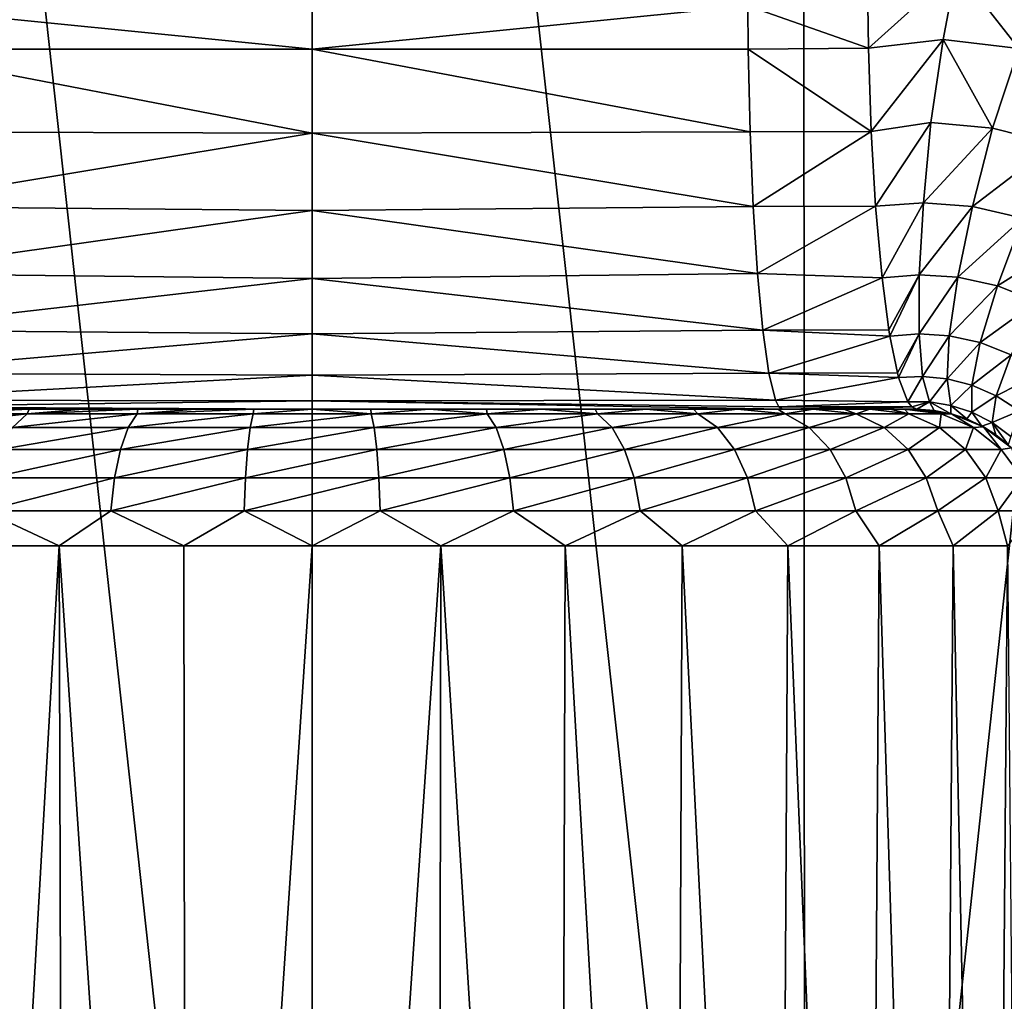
# Model space of a CAD drawing. Header units: metres. Extents: x -136 to 36, y -255 to -20.
# Tile 37 of 60: x -1.62 to 3.83, y -74.78 to -69.34. Entities that reach past the tile are written whole.
import ezdxf

# ---------------------------------------------------------------- set-up
doc = ezdxf.new("R2010")
doc.units = ezdxf.units.M
doc.layers.add('solid_11422034', color=7, linetype='CONTINUOUS')

msp = doc.modelspace()

# ---------------------------------------------------------------- linework, layer by layer
at = {"layer": 'solid_11422034'}
for points in [[(-2.72043, -82.752068, 22.616604), (0, -82.756546, 22.779589), (-2.717664, -58.004364, 22.834444)], [(0, -82.756546, 22.779589), (0, -58.004364, 22.995598), (-2.717664, -58.004364, 22.834444)], [(2.730048, -82.752037, 22.615444), (2.717648, -58.004364, 22.834446), (0, -58.004364, 22.995598)], [(0, -82.756546, 22.779589), (2.730048, -82.752037, 22.615444), (0, -58.004364, 22.995598)], [(2.730048, -82.752037, 22.615444), (5.397205, -58.004364, 22.353249), (2.717648, -58.004364, 22.834446)], [(2.730048, -82.752037, 22.615444), (5.427132, -82.739326, 22.123806), (5.397205, -58.004364, 22.353249)], [(0.000091, -69.506432, -22.808887), (-2.411565, -69.267242, -22.678011), (0.000091, -69.02182, -22.756872)], [(0.000091, -69.506432, -22.808887), (0.000091, -69.02182, -22.756872), (2.411792, -69.26725, -22.677948)], [(3.076987, -69.260651, -22.614904), (3.568482, -69.061996, -22.541712), (3.08105, -69.501808, -22.651936)], [(3.493607, -69.453751, -22.586523), (3.08105, -69.501808, -22.651936), (3.568482, -69.061996, -22.541712)], [(3.493607, -69.453751, -22.586523), (3.568482, -69.061996, -22.541712), (3.914313, -69.503181, -22.517572)], [(3.914313, -69.503181, -22.517572), (3.568482, -69.061996, -22.541712), (4.040358, -69.197083, -22.473804)], [(0.000091, -69.506432, -22.808887), (-2.414492, -69.507729, -22.715672), (-2.411565, -69.267242, -22.678011)], [(0.000091, -69.506432, -22.808887), (2.411792, -69.26725, -22.677948), (2.414719, -69.507744, -22.715611)], [(2.411792, -69.26725, -22.677948), (3.076987, -69.260651, -22.614904), (3.08105, -69.501808, -22.651936)], [(2.414719, -69.507744, -22.715611), (2.411792, -69.26725, -22.677948), (3.08105, -69.501808, -22.651936)], [(3.493607, -69.453751, -22.586523), (3.096522, -69.962601, -22.792961), (3.08105, -69.501808, -22.651936)], [(3.426884, -69.913094, -22.722429), (3.096522, -69.962601, -22.792961), (3.493607, -69.453751, -22.586523)], [(3.767034, -69.944748, -22.65505), (3.426884, -69.913094, -22.722429), (3.493607, -69.453751, -22.586523)], [(3.767034, -69.944748, -22.65505), (3.493607, -69.453751, -22.586523), (3.914313, -69.503181, -22.517572)], [(0.000093, -69.971794, -22.953671), (-2.425449, -69.964462, -22.856668), (-2.414492, -69.507729, -22.715672)], [(0.000093, -69.971794, -22.953671), (-2.414492, -69.507729, -22.715672), (0.000091, -69.506432, -22.808887)], [(0.000091, -69.506432, -22.808887), (2.414719, -69.507744, -22.715611), (2.425677, -69.964485, -22.856615)], [(0.000093, -69.971794, -22.953671), (0.000091, -69.506432, -22.808887), (2.425677, -69.964485, -22.856615)], [(2.414719, -69.507744, -22.715611), (3.08105, -69.501808, -22.651936), (3.096522, -69.962601, -22.792961)], [(2.425677, -69.964485, -22.856615), (2.414719, -69.507744, -22.715611), (3.096522, -69.962601, -22.792961)], [(4.110204, -70.031212, -22.579929), (3.767034, -69.944748, -22.65505), (3.914313, -69.503181, -22.517572)], [(3.426884, -69.913094, -22.722429), (3.120513, -70.375969, -23.011625), (3.096522, -69.962601, -22.792961)], [(3.384801, -70.357162, -22.95343), (3.120513, -70.375969, -23.011625), (3.426884, -69.913094, -22.722429)], [(3.384801, -70.357162, -22.95343), (3.426884, -69.913094, -22.722429), (3.767034, -69.944748, -22.65505)], [(3.657674, -70.377449, -22.885565), (3.384801, -70.357162, -22.95343), (3.767034, -69.944748, -22.65505)], [(3.657674, -70.377449, -22.885565), (3.767034, -69.944748, -22.65505), (4.110204, -70.031212, -22.579929)], [(0.000093, -69.971794, -22.953671), (-2.44253, -70.377869, -23.076454), (-2.425449, -69.964462, -22.856668)], [(0.000096, -70.40023, -23.185991), (-2.44253, -70.377869, -23.076454), (0.000093, -69.971794, -22.953671)], [(0.000093, -69.971794, -22.953671), (2.425677, -69.964485, -22.856615), (2.44276, -70.377892, -23.076405)], [(0.000096, -70.40023, -23.185991), (0.000093, -69.971794, -22.953671), (2.44276, -70.377892, -23.076405)], [(2.44276, -70.377892, -23.076405), (2.425677, -69.964485, -22.856615), (3.096522, -69.962601, -22.792961)], [(2.44276, -70.377892, -23.076405), (3.096522, -69.962601, -22.792961), (3.120513, -70.375969, -23.011625)], [(3.935224, -70.441963, -22.810133), (3.657674, -70.377449, -22.885565), (4.110204, -70.031212, -22.579929)], [(0.000096, -70.40023, -23.185991), (-2.465776, -70.749359, -23.375578), (-2.44253, -70.377869, -23.076454)], [(0.000096, -70.40023, -23.185991), (2.44276, -70.377892, -23.076405), (2.466008, -70.749374, -23.375528)], [(2.466008, -70.749374, -23.375528), (2.44276, -70.377892, -23.076405), (3.120513, -70.375969, -23.011625)], [(2.466008, -70.749374, -23.375528), (3.120513, -70.375969, -23.011625), (3.155887, -70.772598, -23.334045)], [(3.384801, -70.357162, -22.95343), (3.155887, -70.772598, -23.334045), (3.120513, -70.375969, -23.011625)], [(3.362115, -70.755737, -23.27548), (3.155887, -70.772598, -23.334045), (3.384801, -70.357162, -22.95343)], [(3.362115, -70.755737, -23.27548), (3.384801, -70.357162, -22.95343), (3.657674, -70.377449, -22.885565)], [(3.576071, -70.768806, -23.206938), (3.362115, -70.755737, -23.27548), (3.657674, -70.377449, -22.885565)], [(3.576071, -70.768806, -23.206938), (3.657674, -70.377449, -22.885565), (3.935224, -70.441963, -22.810133)], [(0.0001, -70.775444, -23.497021), (-2.465776, -70.749359, -23.375578), (0.000096, -70.40023, -23.185991)], [(0.0001, -70.775444, -23.497021), (0.000096, -70.40023, -23.185991), (2.466008, -70.749374, -23.375528)], [(3.794951, -70.816681, -23.131073), (3.576071, -70.768806, -23.206938), (3.935224, -70.441963, -22.810133)], [(3.794951, -70.816681, -23.131073), (3.935224, -70.441963, -22.810133), (4.21129, -70.555756, -22.730129)], [(4.01392, -70.90387, -23.051001), (3.794951, -70.816681, -23.131073), (4.21129, -70.555756, -22.730129)], [(0.0001, -70.775444, -23.497021), (-2.494573, -71.061485, -23.746124), (-2.465776, -70.749359, -23.375578)], [(0.000104, -71.083183, -23.874939), (-2.494573, -71.061485, -23.746124), (0.0001, -70.775444, -23.497021)], [(0.0001, -70.775444, -23.497021), (2.466008, -70.749374, -23.375528), (2.494806, -71.061485, -23.746067)], [(0.000104, -71.083183, -23.874939), (0.0001, -70.775444, -23.497021), (2.494806, -71.061485, -23.746067)], [(2.494806, -71.061485, -23.746067), (2.466008, -70.749374, -23.375528), (3.155887, -70.772598, -23.334045)], [(2.494806, -71.061485, -23.746067), (3.155887, -70.772598, -23.334045), (3.193808, -71.060875, -23.679689)], [(3.362115, -70.755737, -23.27548), (3.193808, -71.060875, -23.679689), (3.155887, -70.772598, -23.334045)], [(3.362115, -70.755737, -23.27548), (3.19936, -71.094917, -23.730288), (3.193808, -71.060875, -23.679689)], [(3.360875, -71.082214, -23.671135), (3.19936, -71.094917, -23.730288), (3.362115, -70.755737, -23.27548)], [(3.360875, -71.082214, -23.671135), (3.362115, -70.755737, -23.27548), (3.576071, -70.768806, -23.206938)], [(3.528261, -71.092781, -23.601759), (3.360875, -71.082214, -23.671135), (3.576071, -70.768806, -23.206938)], [(3.528261, -71.092781, -23.601759), (3.576071, -70.768806, -23.206938), (3.794951, -70.816681, -23.131073)], [(3.699347, -71.130569, -23.525362), (3.528261, -71.092781, -23.601759), (3.794951, -70.816681, -23.131073)], [(3.699347, -71.130569, -23.525362), (3.794951, -70.816681, -23.131073), (4.01392, -70.90387, -23.051001)], [(3.870349, -71.199028, -23.445208), (3.699347, -71.130569, -23.525362), (4.01392, -70.90387, -23.051001)], [(0.000104, -71.083183, -23.874939), (-2.528121, -71.299347, -24.177794), (-2.494573, -71.061485, -23.746124)], [(0.00011, -71.311752, -24.305382), (-2.528121, -71.299347, -24.177794), (0.000104, -71.083183, -23.874939)], [(0.000104, -71.083183, -23.874939), (2.494806, -71.061485, -23.746067), (2.528355, -71.299347, -24.177727)], [(0.00011, -71.311752, -24.305382), (0.000104, -71.083183, -23.874939), (2.528355, -71.299347, -24.177727)], [(2.494806, -71.061485, -23.746067), (3.193808, -71.060875, -23.679689), (3.19936, -71.094917, -23.730288)], [(2.528355, -71.299347, -24.177727), (2.494806, -71.061485, -23.746067), (3.19936, -71.094917, -23.730288)], [(2.528355, -71.299347, -24.177727), (3.19936, -71.094917, -23.730288), (3.24092, -71.298538, -24.109097)], [(3.360875, -71.082214, -23.671135), (3.24092, -71.298538, -24.109097), (3.19936, -71.094917, -23.730288)], [(3.360875, -71.082214, -23.671135), (3.247914, -71.324928, -24.172846), (3.24092, -71.298538, -24.109097)], [(3.380505, -71.318787, -24.113934), (3.247914, -71.324928, -24.172846), (3.360875, -71.082214, -23.671135)], [(3.380505, -71.318787, -24.113934), (3.360875, -71.082214, -23.671135), (3.528261, -71.092781, -23.601759)], [(3.516143, -71.331596, -24.043625), (3.380505, -71.318787, -24.113934), (3.528261, -71.092781, -23.601759)], [(3.516143, -71.331596, -24.043625), (3.528261, -71.092781, -23.601759), (3.699347, -71.130569, -23.525362)], [(3.652905, -71.366249, -23.966633), (3.516143, -71.331596, -24.043625), (3.699347, -71.130569, -23.525362)], [(3.652905, -71.366249, -23.966633), (3.699347, -71.130569, -23.525362), (3.870349, -71.199028, -23.445208)], [(3.78773, -71.424767, -23.886385), (3.652905, -71.366249, -23.966633), (3.870349, -71.199028, -23.445208)], [(3.78773, -71.424767, -23.886385), (3.870349, -71.199028, -23.445208), (4.035538, -71.300888, -23.365311)], [(0.00011, -71.311752, -24.305382), (-2.565115, -71.448715, -24.653835), (-2.528121, -71.299347, -24.177794)], [(0.000115, -71.452469, -24.771994), (-2.565115, -71.448715, -24.653835), (0.00011, -71.311752, -24.305382)], [(0.00011, -71.311752, -24.305382), (2.528355, -71.299347, -24.177727), (2.565352, -71.448715, -24.653767)], [(0.000115, -71.452469, -24.771994), (0.00011, -71.311752, -24.305382), (2.565352, -71.448715, -24.653767)], [(2.528355, -71.299347, -24.177727), (3.24092, -71.298538, -24.109097), (3.247914, -71.324928, -24.172846)], [(2.565352, -71.448715, -24.653767), (2.528355, -71.299347, -24.177727), (3.247914, -71.324928, -24.172846)], [(3.380505, -71.318787, -24.113934), (3.298669, -71.458488, -24.635458), (3.247914, -71.324928, -24.172846)], [(3.380505, -71.318787, -24.113934), (3.41804, -71.459534, -24.573967), (3.298669, -71.458488, -24.635458)], [(3.516143, -71.331596, -24.043625), (3.41804, -71.459534, -24.573967), (3.380505, -71.318787, -24.113934)], [(3.916318, -71.508621, -23.806965), (3.78773, -71.424767, -23.886385), (4.035538, -71.300888, -23.365311)], [(2.565352, -71.448715, -24.653767), (3.247914, -71.324928, -24.172846), (3.298669, -71.458488, -24.635458)], [(3.516143, -71.331596, -24.043625), (3.53731, -71.478767, -24.502691), (3.41804, -71.459534, -24.573967)], [(3.652905, -71.366249, -23.966633), (3.53731, -71.478767, -24.502691), (3.516143, -71.331596, -24.043625)], [(3.652905, -71.366249, -23.966633), (3.654044, -71.516823, -24.425079), (3.53731, -71.478767, -24.502691)], [(3.78773, -71.424767, -23.886385), (3.654044, -71.516823, -24.425079), (3.652905, -71.366249, -23.966633)], [(3.78773, -71.424767, -23.886385), (3.76556, -71.573997, -24.344736), (3.654044, -71.516823, -24.425079)], [(3.916318, -71.508621, -23.806965), (3.76556, -71.573997, -24.344736), (3.78773, -71.424767, -23.886385)], [(-2.584473, -71.487076, -24.902929), (0.000121, -71.5, -25.257042), (-2.604158, -71.5, -25.156206)], [(0.000115, -71.452469, -24.771994), (-2.584473, -71.487076, -24.902929), (-2.565115, -71.448715, -24.653835)], [(0.000115, -71.452469, -24.771994), (0.000121, -71.5, -25.257042), (-2.584473, -71.487076, -24.902929)], [(0.000115, -71.452469, -24.771994), (2.565352, -71.448715, -24.653767), (2.584712, -71.487076, -24.902861)], [(0.000115, -71.452469, -24.771994), (2.584712, -71.487076, -24.902861), (2.604397, -71.5, -25.156137)], [(0.000115, -71.452469, -24.771994), (2.604397, -71.5, -25.156137), (0.000121, -71.5, -25.257042)], [(2.584712, -71.487076, -24.902861), (2.565352, -71.448715, -24.653767), (3.298669, -71.458488, -24.635458)], [(2.584712, -71.487076, -24.902861), (3.298669, -71.458488, -24.635458), (3.320761, -71.487358, -24.836821)], [(2.604397, -71.5, -25.156137), (2.584712, -71.487076, -24.902861), (3.320761, -71.487358, -24.836821)], [(2.976548, -71.5, -25.124239), (2.604397, -71.5, -25.156137), (3.320761, -71.487358, -24.836821)], [(2.976548, -71.5, -25.124239), (3.320761, -71.487358, -24.836821), (3.34815, -71.5, -25.08647)], [(3.41804, -71.459534, -24.573967), (3.320761, -71.487358, -24.836821), (3.298669, -71.458488, -24.635458)], [(3.41804, -71.459534, -24.573967), (3.34815, -71.5, -25.08647), (3.320761, -71.487358, -24.836821)], [(3.41804, -71.459534, -24.573967), (3.444499, -71.506218, -25.032742), (3.34815, -71.5, -25.08647)], [(3.41804, -71.459534, -24.573967), (3.537649, -71.524338, -24.977903), (3.444499, -71.506218, -25.032742)], [(3.41804, -71.459534, -24.573967), (3.53731, -71.478767, -24.502691), (3.537649, -71.524338, -24.977903)], [(3.53731, -71.478767, -24.502691), (3.626227, -71.553459, -24.921961), (3.537649, -71.524338, -24.977903)], [(3.53731, -71.478767, -24.502691), (3.654044, -71.516823, -24.425079), (3.626227, -71.553459, -24.921961)], [(3.34815, -71.5, -75.999992), (-3.348149, -71.5, -25.086514), (-2.976428, -71.5, -25.12429)], [(3.34815, -71.5, -75.999992), (-3.348149, -71.5, -76), (-3.348149, -71.5, -25.086514)], [(3.329442, -71.5, -76.338959), (-3.329442, -71.5, -76.338959), (-3.348149, -71.5, -76)], [(3.34815, -71.5, -75.999992), (3.329442, -71.5, -76.338959), (-3.348149, -71.5, -76)], [(3.280095, -71.5, -76.667038), (-3.280095, -71.5, -76.667038), (-3.329442, -71.5, -76.338959)], [(3.329442, -71.5, -76.338959), (3.280095, -71.5, -76.667038), (-3.329442, -71.5, -76.338959)], [(3.200108, -71.5, -76.984238), (-3.200108, -71.5, -76.984238), (-3.280095, -71.5, -76.667038)], [(3.280095, -71.5, -76.667038), (3.200108, -71.5, -76.984238), (-3.280095, -71.5, -76.667038)], [(3.08825, -71.5, -77.292603), (-3.08825, -71.5, -77.292603), (-3.200108, -71.5, -76.984238)], [(3.200108, -71.5, -76.984238), (3.08825, -71.5, -77.292603), (-3.200108, -71.5, -76.984238)], [(2.94458, -71.5, -77.592049), (-2.94458, -71.5, -77.592049), (-3.08825, -71.5, -77.292603)], [(3.08825, -71.5, -77.292603), (2.94458, -71.5, -77.592049), (-3.08825, -71.5, -77.292603)], [(3.34815, -71.5, -75.999992), (-2.976428, -71.5, -25.12429), (-2.604158, -71.5, -25.156206)], [(2.773796, -71.5, -77.874718), (-2.773795, -71.5, -77.874718), (-2.94458, -71.5, -77.592049)], [(2.94458, -71.5, -77.592049), (2.773796, -71.5, -77.874718), (-2.94458, -71.5, -77.592049)], [(2.578547, -71.5, -78.135391), (-2.578547, -71.5, -78.135391), (-2.773795, -71.5, -77.874718)], [(2.773796, -71.5, -77.874718), (2.578547, -71.5, -78.135391), (-2.773795, -71.5, -77.874718)], [(3.34815, -71.5, -75.999992), (-2.604158, -71.5, -25.156206), (0.000121, -71.5, -25.257042)], [(2.355621, -71.5, -78.378304), (-2.355621, -71.5, -78.378304), (-2.578547, -71.5, -78.135391)], [(2.578547, -71.5, -78.135391), (2.355621, -71.5, -78.378304), (-2.578547, -71.5, -78.135391)], [(2.110819, -71.5, -78.598495), (-2.110818, -71.5, -78.598495), (-2.355621, -71.5, -78.378304)], [(2.355621, -71.5, -78.378304), (2.110819, -71.5, -78.598495), (-2.355621, -71.5, -78.378304)], [(-2.244938, -71.601669, -78.972778), (-2.135325, -71.525841, -78.827629), (-1.579392, -71.525841, -79.171844)], [(-1.660467, -71.601669, -79.334671), (-2.244938, -71.601669, -78.972778), (-1.579392, -71.525841, -79.171844)], [(-2.135325, -71.525841, -78.827629), (-1.849686, -71.5, -78.790703), (-1.567778, -71.5, -78.957642)], [(-1.579392, -71.525841, -79.171844), (-2.135325, -71.525841, -78.827629), (-1.567778, -71.5, -78.957642)], [(1.849686, -71.5, -78.790703), (-1.849686, -71.5, -78.790703), (-2.110818, -71.5, -78.598495)], [(2.110819, -71.5, -78.598495), (1.849686, -71.5, -78.790703), (-2.110818, -71.5, -78.598495)], [(1.567778, -71.5, -78.957642), (-1.567778, -71.5, -78.957642), (-1.849686, -71.5, -78.790703)], [(1.849686, -71.5, -78.790703), (1.567778, -71.5, -78.957642), (-1.849686, -71.5, -78.790703)], [(-1.660467, -71.601669, -79.334671), (-1.579392, -71.525841, -79.171844), (-0.969674, -71.525841, -79.408051)], [(-1.019451, -71.601669, -79.583), (-1.660467, -71.601669, -79.334671), (-0.969674, -71.525841, -79.408051)], [(-1.579392, -71.525841, -79.171844), (-1.567778, -71.5, -78.957642), (-1.270359, -71.5, -79.097298)], [(-1.579392, -71.525841, -79.171844), (-1.270359, -71.5, -79.097298), (-0.965264, -71.5, -79.205925)], [(-0.969674, -71.525841, -79.408051), (-1.579392, -71.525841, -79.171844), (-0.965264, -71.5, -79.205925)], [(1.270359, -71.5, -79.097298), (-1.270359, -71.5, -79.097298), (-1.567778, -71.5, -78.957642)], [(1.567778, -71.5, -78.957642), (1.270359, -71.5, -79.097298), (-1.567778, -71.5, -78.957642)], [(0.965264, -71.5, -79.205925), (-0.965264, -71.5, -79.205925), (-1.270359, -71.5, -79.097298)], [(1.270359, -71.5, -79.097298), (0.965264, -71.5, -79.205925), (-1.270359, -71.5, -79.097298)], [(-1.019451, -71.601669, -79.583), (-0.969674, -71.525841, -79.408051), (-0.326936, -71.525841, -79.528198)], [(-0.343719, -71.601669, -79.70932), (-1.019451, -71.601669, -79.583), (-0.326936, -71.525841, -79.528198)], [(-0.969674, -71.525841, -79.408051), (-0.965264, -71.5, -79.205925), (-0.648852, -71.5, -79.284042)], [(-0.969674, -71.525841, -79.408051), (-0.648852, -71.5, -79.284042), (-0.324129, -71.5, -79.331871)], [(-0.326936, -71.525841, -79.528198), (-0.969674, -71.525841, -79.408051), (-0.324129, -71.5, -79.331871)], [(0.648852, -71.5, -79.284042), (-0.648852, -71.5, -79.284042), (-0.965264, -71.5, -79.205925)], [(0.965264, -71.5, -79.205925), (0.648852, -71.5, -79.284042), (-0.965264, -71.5, -79.205925)], [(0.324129, -71.5, -79.331871), (-0.324129, -71.5, -79.331871), (-0.648852, -71.5, -79.284042)], [(0.648852, -71.5, -79.284042), (0.324129, -71.5, -79.331871), (-0.648852, -71.5, -79.284042)], [(-0.343719, -71.601669, -79.70932), (-0.326936, -71.525841, -79.528198), (0.326936, -71.525841, -79.528198)], [(0.343719, -71.601669, -79.70932), (-0.343719, -71.601669, -79.70932), (0.326936, -71.525841, -79.528198)], [(-0.326936, -71.525841, -79.528198), (-0.324129, -71.5, -79.331871), (0, -71.5, -79.348106)], [(0.326936, -71.525841, -79.528198), (-0.326936, -71.525841, -79.528198), (0, -71.5, -79.348106)], [(0.324129, -71.5, -79.331871), (0, -71.5, -79.348106), (-0.324129, -71.5, -79.331871)], [(0.326936, -71.525841, -79.528198), (0, -71.5, -79.348106), (0.324129, -71.5, -79.331871)], [(3.34815, -71.5, -75.999992), (0.000121, -71.5, -25.257042), (2.604397, -71.5, -25.156137)], [(0.326936, -71.525841, -79.528198), (0.324129, -71.5, -79.331871), (0.648852, -71.5, -79.284042)], [(0.969675, -71.525841, -79.408051), (0.326936, -71.525841, -79.528198), (0.648852, -71.5, -79.284042)], [(0.343719, -71.601669, -79.70932), (0.326936, -71.525841, -79.528198), (0.969675, -71.525841, -79.408051)], [(1.019451, -71.601669, -79.583), (0.343719, -71.601669, -79.70932), (0.969675, -71.525841, -79.408051)], [(0.969675, -71.525841, -79.408051), (0.648852, -71.5, -79.284042), (0.965264, -71.5, -79.205925)], [(0.969675, -71.525841, -79.408051), (0.965264, -71.5, -79.205925), (1.270359, -71.5, -79.097298)], [(1.579392, -71.525841, -79.171844), (0.969675, -71.525841, -79.408051), (1.270359, -71.5, -79.097298)], [(1.019451, -71.601669, -79.583), (0.969675, -71.525841, -79.408051), (1.579392, -71.525841, -79.171844)], [(1.660468, -71.601669, -79.334671), (1.019451, -71.601669, -79.583), (1.579392, -71.525841, -79.171844)], [(1.579392, -71.525841, -79.171844), (1.270359, -71.5, -79.097298), (1.567778, -71.5, -78.957642)], [(1.579392, -71.525841, -79.171844), (1.567778, -71.5, -78.957642), (1.849686, -71.5, -78.790703)], [(2.135325, -71.525841, -78.827629), (1.579392, -71.525841, -79.171844), (1.849686, -71.5, -78.790703)], [(1.660468, -71.601669, -79.334671), (1.579392, -71.525841, -79.171844), (2.135325, -71.525841, -78.827629)], [(2.244939, -71.601669, -78.972778), (1.660468, -71.601669, -79.334671), (2.135325, -71.525841, -78.827629)], [(2.135325, -71.525841, -78.827629), (1.849686, -71.5, -78.790703), (2.110819, -71.5, -78.598495)], [(2.135325, -71.525841, -78.827629), (2.110819, -71.5, -78.598495), (2.355621, -71.5, -78.378304)], [(2.618542, -71.525841, -78.387115), (2.135325, -71.525841, -78.827629), (2.355621, -71.5, -78.378304)], [(2.244939, -71.601669, -78.972778), (2.135325, -71.525841, -78.827629), (2.618542, -71.525841, -78.387115)], [(2.752961, -71.601677, -78.509659), (2.244939, -71.601669, -78.972778), (2.618542, -71.525841, -78.387115)], [(2.618542, -71.525841, -78.387115), (2.355621, -71.5, -78.378304), (2.578547, -71.5, -78.135391)], [(2.618542, -71.525841, -78.387115), (2.578547, -71.5, -78.135391), (2.773796, -71.5, -77.874718)], [(3.34815, -71.5, -75.999992), (2.604397, -71.5, -25.156137), (2.976548, -71.5, -25.124239)], [(3.012588, -71.525841, -77.865318), (2.618542, -71.525841, -78.387115), (2.773796, -71.5, -77.874718)], [(2.752961, -71.601677, -78.509659), (2.618542, -71.525841, -78.387115), (3.012588, -71.525841, -77.865318)], [(3.167234, -71.601677, -77.961067), (2.752961, -71.601677, -78.509659), (3.012588, -71.525841, -77.865318)], [(3.012588, -71.525841, -77.865318), (2.773796, -71.5, -77.874718), (2.94458, -71.5, -77.592049)], [(3.012588, -71.525841, -77.865318), (2.94458, -71.5, -77.592049), (3.08825, -71.5, -77.292603)], [(3.34815, -71.5, -75.999992), (2.976548, -71.5, -25.124239), (3.34815, -71.5, -25.08647)], [(3.304043, -71.525841, -77.279991), (3.012588, -71.525841, -77.865318), (3.08825, -71.5, -77.292603)], [(3.167234, -71.601677, -77.961067), (3.012588, -71.525841, -77.865318), (3.304043, -71.525841, -77.279991)], [(3.304043, -71.525841, -77.279991), (3.08825, -71.5, -77.292603), (3.200108, -71.5, -76.984238)], [(3.473651, -71.601677, -77.345703), (3.167234, -71.601677, -77.961067), (3.304043, -71.525841, -77.279991)], [(3.304043, -71.525841, -77.279991), (3.200108, -71.5, -76.984238), (3.280095, -71.5, -76.667038)], [(3.482983, -71.525841, -76.651085), (3.280095, -71.5, -76.667038), (3.329442, -71.5, -76.338959)], [(3.482983, -71.525841, -76.651085), (3.304043, -71.525841, -77.279991), (3.280095, -71.5, -76.667038)], [(3.473651, -71.601677, -77.345703), (3.304043, -71.525841, -77.279991), (3.482983, -71.525841, -76.651085)], [(3.482983, -71.525841, -76.651085), (3.329442, -71.5, -76.338959), (3.34815, -71.5, -75.999992)], [(3.444499, -71.506218, -25.032742), (3.34815, -71.5, -75.999992), (3.34815, -71.5, -25.08647)], [(3.537649, -71.524338, -24.977903), (3.540509, -71.525085, -76), (3.34815, -71.5, -75.999992)], [(3.482983, -71.525841, -76.651085), (3.34815, -71.5, -75.999992), (3.540509, -71.525085, -76)], [(3.444499, -71.506218, -25.032742), (3.537649, -71.524338, -24.977903), (3.34815, -71.5, -75.999992)], [(3.661777, -71.601677, -76.684502), (3.473651, -71.601677, -77.345703), (3.482983, -71.525841, -76.651085)], [(3.661777, -71.601677, -76.684502), (3.482983, -71.525841, -76.651085), (3.540509, -71.525085, -76)], [(3.537649, -71.524338, -24.977903), (3.626227, -71.553459, -24.921961), (3.540509, -71.525085, -76)], [(3.709262, -71.592659, -24.864191), (3.718589, -71.59787, -76), (3.540509, -71.525085, -76)], [(3.661777, -71.601677, -76.684502), (3.540509, -71.525085, -76), (3.718589, -71.59787, -76)], [(3.626227, -71.553459, -24.921961), (3.709262, -71.592659, -24.864191), (3.540509, -71.525085, -76)], [(3.654044, -71.516823, -24.425079), (3.709262, -71.592659, -24.864191), (3.626227, -71.553459, -24.921961)], [(3.654044, -71.516823, -24.425079), (3.76556, -71.573997, -24.344736), (3.709262, -71.592659, -24.864191)], [(3.916318, -71.508621, -23.806965), (3.868725, -71.650192, -24.265812), (3.76556, -71.573997, -24.344736)], [(3.76556, -71.573997, -24.344736), (3.786304, -71.641296, -24.802429), (3.709262, -71.592659, -24.864191)], [(3.709262, -71.592659, -24.864191), (3.786304, -71.641296, -24.802429), (3.718589, -71.59787, -76)], [(3.76556, -71.573997, -24.344736), (3.855199, -71.697372, -24.741486), (3.786304, -71.641296, -24.802429)], [(3.76556, -71.573997, -24.344736), (3.868725, -71.650192, -24.265812), (3.855199, -71.697372, -24.741486)], [(-1.72994, -71.722267, -79.47419), (-1.660467, -71.601669, -79.334671), (-1.019451, -71.601669, -79.583)], [(-1.062104, -71.722267, -79.73291), (-1.72994, -71.722267, -79.47419), (-1.019451, -71.601669, -79.583)], [(-1.062104, -71.722267, -79.73291), (-1.019451, -71.601669, -79.583), (-0.343719, -71.601669, -79.70932)], [(-0.358099, -71.722267, -79.86451), (-1.062104, -71.722267, -79.73291), (-0.343719, -71.601669, -79.70932)], [(-0.358099, -71.722267, -79.86451), (-0.343719, -71.601669, -79.70932), (0.343719, -71.601669, -79.70932)], [(0.3581, -71.722267, -79.86451), (-0.358099, -71.722267, -79.86451), (0.343719, -71.601669, -79.70932)], [(0.3581, -71.722267, -79.86451), (0.343719, -71.601669, -79.70932), (1.019451, -71.601669, -79.583)], [(1.062104, -71.722267, -79.73291), (0.3581, -71.722267, -79.86451), (1.019451, -71.601669, -79.583)], [(1.062104, -71.722267, -79.73291), (1.019451, -71.601669, -79.583), (1.660468, -71.601669, -79.334671)], [(1.72994, -71.722267, -79.47419), (1.062104, -71.722267, -79.73291), (1.660468, -71.601669, -79.334671)], [(1.72994, -71.722267, -79.47419), (1.660468, -71.601669, -79.334671), (2.244939, -71.601669, -78.972778)], [(2.338865, -71.722267, -79.09716), (1.72994, -71.722267, -79.47419), (2.244939, -71.601669, -78.972778)], [(2.338865, -71.722267, -79.09716), (2.244939, -71.601669, -78.972778), (2.752961, -71.601677, -78.509659)], [(2.868142, -71.722267, -78.614655), (2.338865, -71.722267, -79.09716), (2.752961, -71.601677, -78.509659)], [(2.868142, -71.722267, -78.614655), (2.752961, -71.601677, -78.509659), (3.167234, -71.601677, -77.961067)], [(3.299748, -71.722267, -78.043121), (2.868142, -71.722267, -78.614655), (3.167234, -71.601677, -77.961067)], [(3.299748, -71.722267, -78.043121), (3.167234, -71.601677, -77.961067), (3.473651, -71.601677, -77.345703)], [(3.618985, -71.722267, -77.402), (3.299748, -71.722267, -78.043121), (3.473651, -71.601677, -77.345703)], [(3.618985, -71.722267, -77.402), (3.473651, -71.601677, -77.345703), (3.661777, -71.601677, -76.684502)], [(3.814982, -71.722267, -76.713142), (3.618985, -71.722267, -77.402), (3.661777, -71.601677, -76.684502)], [(3.814982, -71.722267, -76.713142), (3.661777, -71.601677, -76.684502), (3.718589, -71.59787, -76)], [(3.855199, -71.697372, -24.741486), (3.872157, -71.713425, -76), (3.718589, -71.59787, -76)], [(3.814982, -71.722267, -76.713142), (3.718589, -71.59787, -76), (3.872157, -71.713425, -76)], [(3.786304, -71.641296, -24.802429), (3.855199, -71.697372, -24.741486), (3.718589, -71.59787, -76)], [(-1.783012, -71.879303, -79.580772), (-1.72994, -71.722267, -79.47419), (-1.062104, -71.722267, -79.73291)], [(-1.094688, -71.879303, -79.847427), (-1.783012, -71.879303, -79.580772), (-1.062104, -71.722267, -79.73291)], [(-1.094688, -71.879303, -79.847427), (-1.062104, -71.722267, -79.73291), (-0.358099, -71.722267, -79.86451)], [(-0.369085, -71.879295, -79.98307), (-1.094688, -71.879303, -79.847427), (-0.358099, -71.722267, -79.86451)], [(-0.369085, -71.879295, -79.98307), (-0.358099, -71.722267, -79.86451), (0.3581, -71.722267, -79.86451)], [(0.369086, -71.879295, -79.98307), (-0.369085, -71.879295, -79.98307), (0.3581, -71.722267, -79.86451)], [(0.369086, -71.879295, -79.98307), (0.3581, -71.722267, -79.86451), (1.062104, -71.722267, -79.73291)], [(1.094688, -71.879303, -79.847427), (0.369086, -71.879295, -79.98307), (1.062104, -71.722267, -79.73291)], [(1.094688, -71.879303, -79.847427), (1.062104, -71.722267, -79.73291), (1.72994, -71.722267, -79.47419)], [(1.783012, -71.879303, -79.580772), (1.094688, -71.879303, -79.847427), (1.72994, -71.722267, -79.47419)], [(1.783012, -71.879303, -79.580772), (1.72994, -71.722267, -79.47419), (2.338865, -71.722267, -79.09716)], [(2.410618, -71.879303, -79.192177), (1.783012, -71.879303, -79.580772), (2.338865, -71.722267, -79.09716)], [(2.410618, -71.879303, -79.192177), (2.338865, -71.722267, -79.09716), (2.868142, -71.722267, -78.614655)], [(2.956132, -71.879303, -78.69487), (2.410618, -71.879303, -79.192177), (2.868142, -71.722267, -78.614655)], [(2.956132, -71.879303, -78.69487), (2.868142, -71.722267, -78.614655), (3.299748, -71.722267, -78.043121)], [(3.40098, -71.879303, -78.105797), (2.956132, -71.879303, -78.69487), (3.299748, -71.722267, -78.043121)], [(3.40098, -71.879303, -78.105797), (3.299748, -71.722267, -78.043121), (3.618985, -71.722267, -77.402)], [(3.730011, -71.879303, -77.445015), (3.40098, -71.879303, -78.105797), (3.618985, -71.722267, -77.402)], [(3.730011, -71.879303, -77.445015), (3.618985, -71.722267, -77.402), (3.814982, -71.722267, -76.713142)], [(3.93202, -71.879303, -76.735023), (3.730011, -71.879303, -77.445015), (3.814982, -71.722267, -76.713142)], [(3.93202, -71.879303, -76.735023), (3.814982, -71.722267, -76.713142), (3.872157, -71.713425, -76)], [(-1.094688, -71.879303, -79.847427), (-1.114953, -72.06192, -79.918655), (-1.81602, -72.06192, -79.647057)], [(-1.094688, -71.879303, -79.847427), (-1.81602, -72.06192, -79.647057), (-1.783012, -71.879303, -79.580772)], [(-0.369085, -71.879295, -79.98307), (-0.375918, -72.06192, -80.056808), (-1.114953, -72.06192, -79.918655)], [(-0.369085, -71.879295, -79.98307), (-1.114953, -72.06192, -79.918655), (-1.094688, -71.879303, -79.847427)], [(0.369086, -71.879295, -79.98307), (0.375918, -72.06192, -80.056808), (-0.375918, -72.06192, -80.056808)], [(0.369086, -71.879295, -79.98307), (-0.375918, -72.06192, -80.056808), (-0.369085, -71.879295, -79.98307)], [(1.094688, -71.879303, -79.847427), (0.375918, -72.06192, -80.056808), (0.369086, -71.879295, -79.98307)], [(1.094688, -71.879303, -79.847427), (1.114953, -72.06192, -79.918655), (0.375918, -72.06192, -80.056808)], [(1.783012, -71.879303, -79.580772), (1.114953, -72.06192, -79.918655), (1.094688, -71.879303, -79.847427)], [(1.783012, -71.879303, -79.580772), (1.81602, -72.06192, -79.647057), (1.114953, -72.06192, -79.918655)], [(2.410618, -71.879303, -79.192177), (1.81602, -72.06192, -79.647057), (1.783012, -71.879303, -79.580772)], [(2.410618, -71.879303, -79.192177), (2.455244, -72.06192, -79.251266), (1.81602, -72.06192, -79.647057)], [(2.956132, -71.879303, -78.69487), (2.455244, -72.06192, -79.251266), (2.410618, -71.879303, -79.192177)], [(2.956132, -71.879303, -78.69487), (3.010858, -72.061928, -78.744759), (2.455244, -72.06192, -79.251266)], [(3.40098, -71.879303, -78.105797), (3.010858, -72.061928, -78.744759), (2.956132, -71.879303, -78.69487)], [(3.40098, -71.879303, -78.105797), (3.46394, -72.061928, -78.144783), (3.010858, -72.061928, -78.744759)], [(3.730011, -71.879303, -77.445015), (3.46394, -72.061928, -78.144783), (3.40098, -71.879303, -78.105797)], [(3.730011, -71.879303, -77.445015), (3.799062, -72.061928, -77.471764), (3.46394, -72.061928, -78.144783)], [(3.93202, -71.879303, -76.735023), (3.799062, -72.061928, -77.471764), (3.730011, -71.879303, -77.445015)], [(3.93202, -71.879303, -76.735023), (4.004812, -72.061928, -76.748627), (3.799062, -72.061928, -77.471764)], [(-1.81602, -72.06192, -79.647057), (-1.401734, -72.256546, -79.850937), (-2.04909, -72.256546, -79.549057)], [(-1.81602, -72.06192, -79.647057), (-1.114953, -72.06192, -79.918655), (-1.401734, -72.256546, -79.850937)], [(-1.114953, -72.06192, -79.918655), (-0.711713, -72.256546, -80.035843), (-1.401734, -72.256546, -79.850937)], [(-1.114953, -72.06192, -79.918655), (-0.375918, -72.06192, -80.056808), (-0.711713, -72.256546, -80.035843)], [(-0.375918, -72.06192, -80.056808), (0, -72.256546, -80.098122), (-0.711713, -72.256546, -80.035843)], [(-0.375918, -72.06192, -80.056808), (0.375918, -72.06192, -80.056808), (0, -72.256546, -80.098122)], [(0.375918, -72.06192, -80.056808), (0.711713, -72.256546, -80.035843), (0, -72.256546, -80.098122)], [(0.375918, -72.06192, -80.056808), (1.114953, -72.06192, -79.918655), (0.711713, -72.256546, -80.035843)], [(1.114953, -72.06192, -79.918655), (1.401734, -72.256546, -79.850937), (0.711713, -72.256546, -80.035843)], [(1.114953, -72.06192, -79.918655), (1.81602, -72.06192, -79.647057), (1.401734, -72.256546, -79.850937)], [(1.81602, -72.06192, -79.647057), (2.049091, -72.256546, -79.549057), (1.401734, -72.256546, -79.850937)], [(1.81602, -72.06192, -79.647057), (2.455244, -72.06192, -79.251266), (2.049091, -72.256546, -79.549057)], [(2.455244, -72.06192, -79.251266), (2.634214, -72.256546, -79.139351), (2.049091, -72.256546, -79.549057)], [(2.455244, -72.06192, -79.251266), (3.010858, -72.061928, -78.744759), (2.634214, -72.256546, -79.139351)], [(3.010858, -72.061928, -78.744759), (3.139335, -72.256546, -78.634232), (2.634214, -72.256546, -79.139351)], [(3.010858, -72.061928, -78.744759), (3.46394, -72.061928, -78.144783), (3.139335, -72.256546, -78.634232)], [(3.46394, -72.061928, -78.144783), (3.549103, -72.256546, -78.049011), (3.139335, -72.256546, -78.634232)], [(3.46394, -72.061928, -78.144783), (3.799062, -72.061928, -77.471764), (3.549103, -72.256546, -78.049011)], [(3.799062, -72.061928, -77.471764), (3.851027, -72.256546, -77.401497), (3.549103, -72.256546, -78.049011)], [(3.799062, -72.061928, -77.471764), (4.004812, -72.061928, -76.748627), (3.851027, -72.256546, -77.401497)], [(-2.003229, -82.754875, -79.469742), (-2.04909, -72.256546, -79.549057), (-1.401734, -72.256546, -79.850937)], [(-1.370529, -82.755775, -79.764793), (-2.003229, -82.754875, -79.469742), (-1.401734, -72.256546, -79.850937)], [(-0.695956, -82.756317, -79.94558), (-1.401734, -72.256546, -79.850937), (-0.711713, -72.256546, -80.035843)], [(-0.695956, -82.756317, -79.94558), (-1.370529, -82.755775, -79.764793), (-1.401734, -72.256546, -79.850937)], [(-0.695956, -82.756317, -79.94558), (-0.711713, -72.256546, -80.035843), (0, -72.256546, -80.098122)], [(0, -82.756546, -80.006485), (-0.695956, -82.756317, -79.94558), (0, -72.256546, -80.098122)], [(0, -82.756546, -80.006485), (0, -72.256546, -80.098122), (0.711713, -72.256546, -80.035843)], [(0.695774, -82.756317, -79.94561), (0, -82.756546, -80.006485), (0.711713, -72.256546, -80.035843)], [(1.370301, -82.755775, -79.764877), (0.695774, -82.756317, -79.94561), (0.711713, -72.256546, -80.035843)], [(1.370301, -82.755775, -79.764877), (0.711713, -72.256546, -80.035843), (1.401734, -72.256546, -79.850937)], [(2.003093, -82.754875, -79.469826), (1.370301, -82.755775, -79.764877), (1.401734, -72.256546, -79.850937)], [(2.003093, -82.754875, -79.469826), (1.401734, -72.256546, -79.850937), (2.049091, -72.256546, -79.549057)], [(2.575008, -82.753815, -79.069443), (2.003093, -82.754875, -79.469826), (2.049091, -72.256546, -79.549057)], [(2.575008, -82.753815, -79.069443), (2.049091, -72.256546, -79.549057), (2.634214, -72.256546, -79.139351)], [(3.068702, -82.75264, -78.575905), (2.575008, -82.753815, -79.069443), (2.634214, -72.256546, -79.139351)], [(3.068702, -82.75264, -78.575905), (2.634214, -72.256546, -79.139351), (3.139335, -72.256546, -78.634232)], [(3.469414, -82.751587, -78.00386), (3.068702, -82.75264, -78.575905), (3.139335, -72.256546, -78.634232)], [(3.469414, -82.751587, -78.00386), (3.139335, -72.256546, -78.634232), (3.549103, -72.256546, -78.049011)], [(3.764789, -82.750679, -77.370667), (3.469414, -82.751587, -78.00386), (3.549103, -72.256546, -78.049011)], [(3.764789, -82.750679, -77.370667), (3.549103, -72.256546, -78.049011), (3.851027, -72.256546, -77.401497)], [(3.945648, -82.750137, -76.695885), (3.764789, -82.750679, -77.370667), (3.851027, -72.256546, -77.401497)]]:
    msp.add_3dface(points, dxfattribs=at)

doc.saveas('drawing.dxf')
